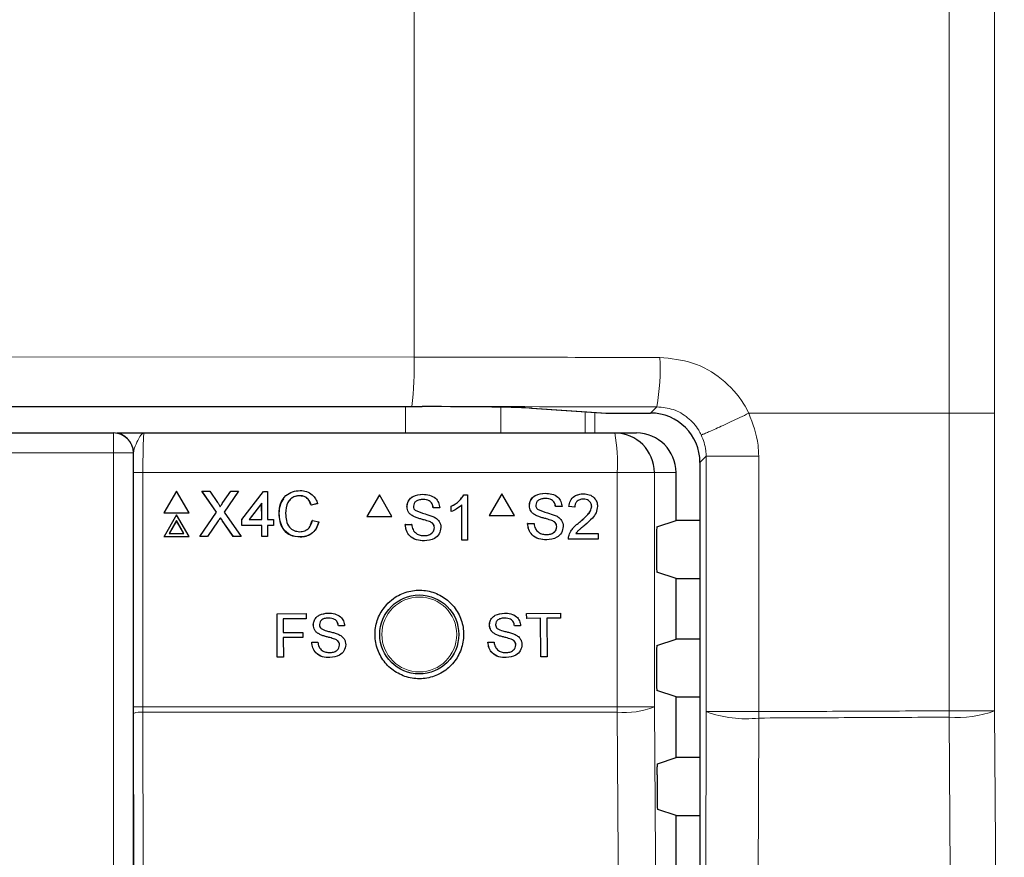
# Model space of a CAD drawing. Header units: millimetres. Extents: x 5 to 418, y 2 to 292.
# Tile 33 of 74: x 112.52 to 120.83, y 180.57 to 187.63. Entities that reach past the tile are written whole.
import ezdxf

# ---------------------------------------------------------------- set-up
doc = ezdxf.new("R2010")
doc.units = ezdxf.units.MM
doc.layers.add('SLD-0', color=7, linetype='Continuous')
doc.styles.add('SLDTEXTSTYLE0', font='TXT', dxfattribs={"width": 0.605})
doc.dimstyles.new('SLDDIMSTYLE3', dxfattribs={"dimtxt": 3.5, "dimasz": 3.302, "dimexe": 0, "dimexo": 0.0625, "dimgap": 0.875, "dimtad": 1, "dimdec": 1, "dimlfac": 6, "dimrnd": 1e-09, "dimzin": 12, "dimdsep": 46, "dimtxsty": 'SLDTEXTSTYLE0', "dimsah": 1, "dimcen": 0.09, "dimadec": 0, "dimazin": 3, "dimtfac": 1, "dimtofl": 0, "dimtmove": 0, "dimatfit": 3, "dimfxl": 1, "dimfrac": 2, "dimtolj": 1, "dimtzin": 12, "dimarcsym": 0})

# ---------------------------------------------------------------- blocks, each defined once
blk = doc.blocks.new('_D_8')
at = {"layer": 'SLD-0', "color": 7}
for p, q in [((120.1368, 250.2532), (137.1603, 250.2532)), ((136.1603, 250.2532), (136.1603, 95.8593)), ((112.6099, 95.8593), (137.1603, 95.8593))]:
    blk.add_line(p, q, dxfattribs=at)
for centre, start, end in [((133.4746, 173.7004), 63.43495, 116.56505), ((133.4746, 172.4122), 243.43495, 296.56505)]:
    blk.add_arc(centre, 6.0056, start, end, dxfattribs=at)
for points in [[(136.1603, 250.2532), (135.6523, 246.9512), (136.6683, 246.9512)], [(136.1603, 95.8593), (136.6683, 99.1613), (135.6523, 99.1613)]]:
    blk.add_solid(points, dxfattribs=at)
at = {"layer": 'SLD-0', "color": 7, "insert": (131.6486, 167.0407), "char_height": 3.5, "attachment_point": 1, "rotation": 90, "style": 'SLDTEXTSTYLE0'}
blk.add_mtext('926,4', dxfattribs=at)

msp = doc.modelspace()

# ---------------------------------------------------------------- linework, layer by layer
at = {"color": 7, "linetype": 'Continuous', "lineweight": 18}
for p, q in [((120.3648, 184.3132), (120.3648, 216.7569)), ((120.7499, 216.7569), (120.7499, 184.3132)), ((115.8505, 210.6029), (115.8505, 184.7862)), ((108.2928, 184.7925), (115.8505, 184.7862)), ((115.7818, 184.3697), (108.2731, 184.3759)), ((115.7792, 184.1466), (115.7792, 184.3697)), ((116.5841, 184.3638), (116.5841, 184.1466)), ((117.8466, 184.3147), (117.8997, 184.3677)), ((116.8468, 184.3557), (117.4757, 184.3147)), ((117.2952, 184.1466), (117.2952, 184.3263)), ((117.3757, 184.321), (117.3757, 184.1466)), ((117.4703, 184.3149), (117.4757, 184.3147)), ((120.3648, 184.3132), (118.6757, 184.3132)), ((120.3648, 181.8027), (120.3648, 184.3132)), ((120.7499, 184.3132), (120.7499, 181.8027)), ((113.3147, 184.1466), (113.3147, 183.9799)), ((113.3147, 183.9799), (102.8089, 183.9799)), ((113.3147, 170.0352), (113.3147, 183.9799)), ((113.4813, 183.9799), (113.3147, 183.9799)), ((113.4813, 183.9799), (113.4813, 170.0352)), ((113.483, 183.9799), (113.4813, 183.9799)), ((118.3154, 183.9502), (118.2633, 183.8981)), ((118.759, 183.9502), (118.3154, 183.9502)), ((118.3154, 181.7954), (118.3154, 183.9502)), ((118.759, 183.9502), (118.759, 183.5335)), ((113.4824, 181.8354), (113.4824, 183.8132)), ((113.4824, 183.8132), (113.5629, 183.8132)), ((113.5629, 183.8132), (113.5629, 181.8354)), ((117.5646, 183.8132), (113.5629, 183.8132)), ((117.5646, 181.8354), (117.5646, 183.8132)), ((117.8785, 183.8132), (117.5646, 183.8132)), ((117.8785, 183.8132), (117.8785, 181.8354)), ((118.0618, 183.8132), (117.8785, 183.8132)), ((118.759, 183.5335), (118.759, 181.7954)), ((114.1993, 183.4058), (114.1986, 183.4045)), ((114.233, 183.4094), (114.2324, 183.408)), ((113.4824, 181.8354), (113.5629, 181.8354)), ((113.5629, 181.8354), (113.563, 181.7912)), ((113.5629, 181.8354), (117.5646, 181.8354)), ((113.563, 181.7912), (113.5662, 180.416)), ((117.5645, 181.7912), (113.563, 181.7912)), ((117.8785, 181.8354), (117.5646, 181.8354)), ((118.2884, 170.0062), (118.3154, 181.7954)), ((118.759, 181.7954), (118.3154, 181.7954)), ((120.7499, 181.8027), (120.3648, 181.8027)), ((113.4856, 180.4145), (113.4824, 181.7802)), ((118.759, 181.7414), (118.732, 169.9522))]:
    msp.add_line(p, q, dxfattribs=at)
at = {"color": 7, "linetype": 'Continuous', "lineweight": 25}
for p, q in [((100.3565, 184.3697), (115.7818, 184.3697)), ((115.8004, 184.3697), (115.8308, 184.3697)), ((115.8308, 184.3697), (115.9192, 184.3696)), ((116.8414, 184.3558), (117.4703, 184.3149)), ((116.8414, 184.3558), (116.8468, 184.3557)), ((117.4757, 184.3147), (117.8466, 184.3147)), ((102.8089, 184.1466), (113.3147, 184.1466)), ((113.3147, 184.1466), (113.3163, 184.1466)), ((113.573, 184.1466), (117.5456, 184.1466)), ((117.5456, 184.1466), (117.728, 184.1466)), ((118.2633, 183.8981), (118.2633, 149.1783)), ((118.0618, 183.4074), (118.0618, 183.8132)), ((113.8456, 183.6564), (113.7404, 183.4737)), ((113.952, 183.4737), (113.8456, 183.6564)), ((114.0616, 183.6564), (114.061, 183.6552)), ((114.1841, 183.4799), (114.0616, 183.6564)), ((114.0616, 183.6564), (114.1267, 183.6564)), ((114.1833, 183.4788), (114.065, 183.6494)), ((114.1267, 183.6564), (114.1938, 183.5597)), ((114.2387, 183.5596), (114.305, 183.6564)), ((114.371, 183.6564), (114.2496, 183.4793)), ((114.365, 183.6473), (114.2497, 183.4791)), ((114.305, 183.6564), (114.371, 183.6564)), ((114.371, 183.6564), (114.3704, 183.6552)), ((114.3989, 183.4164), (114.5799, 183.6516)), ((114.5799, 183.6516), (114.6143, 183.6516)), ((114.6143, 183.6516), (114.615, 183.4164)), ((114.8865, 183.6173), (114.8859, 183.6159)), ((115.559, 183.6244), (115.4533, 183.4411)), ((115.559, 183.6244), (115.5582, 183.6244)), ((115.6647, 183.4411), (115.559, 183.6244)), ((115.9251, 183.6293), (115.9244, 183.6293)), ((116.2711, 183.6244), (116.2704, 183.6244)), ((116.2711, 183.6244), (116.3028, 183.6244)), ((116.3028, 183.6244), (116.302, 183.6244)), ((116.3028, 183.6244), (116.3028, 183.2411)), ((116.5915, 183.6333), (116.4858, 183.4499)), ((116.5915, 183.6333), (116.5906, 183.6333)), ((116.6972, 183.4499), (116.5915, 183.6333)), ((116.9575, 183.6382), (116.9566, 183.6382)), ((117.281, 183.6333), (117.2801, 183.6333)), ((114.5655, 183.554), (114.4595, 183.4164)), ((114.5648, 183.5527), (114.4599, 183.4164)), ((114.5655, 183.554), (114.5648, 183.5527)), ((114.5652, 183.4164), (114.5648, 183.5527)), ((114.5659, 183.4164), (114.5655, 183.554)), ((115.0363, 183.549), (114.9823, 183.5374)), ((114.9829, 183.5387), (114.9823, 183.5374)), ((115.0369, 183.5503), (114.9829, 183.5387)), ((115.0369, 183.5503), (115.0363, 183.549)), ((116.1653, 183.5286), (116.1645, 183.5286)), ((116.1653, 183.4833), (116.1653, 183.5286)), ((116.2537, 183.2411), (116.2537, 183.5398)), ((116.8246, 183.5332), (116.8237, 183.5332)), ((117.3497, 183.527), (117.3488, 183.527)), ((113.7404, 183.4737), (113.7398, 183.4724)), ((113.7398, 183.4724), (113.9513, 183.4724)), ((113.7404, 183.4737), (113.952, 183.4737)), ((113.8462, 183.4571), (113.741, 183.2743)), ((113.9526, 183.2743), (113.8462, 183.4571)), ((113.952, 183.4737), (113.9513, 183.4724)), ((114.0431, 183.2743), (114.1841, 183.4799)), ((114.2496, 183.4793), (114.3918, 183.2743)), ((114.713, 183.4682), (114.7124, 183.4669)), ((115.7922, 183.5244), (115.7914, 183.5244)), ((116.0131, 183.5163), (116.0124, 183.5163)), ((116.0671, 183.5163), (116.0131, 183.5163)), ((116.1653, 183.4833), (116.1645, 183.4833)), ((116.4858, 183.4499), (116.4849, 183.4499)), ((116.4858, 183.4499), (116.6972, 183.4499)), ((116.8811, 183.4503), (116.8803, 183.4503)), ((117.0454, 183.5251), (117.0446, 183.5251)), ((117.0994, 183.5251), (117.0454, 183.5251)), ((117.1583, 183.5251), (117.1574, 183.5251)), ((117.2074, 183.5202), (117.1583, 183.5251)), ((117.2074, 183.5202), (117.2065, 183.5202)), ((113.8464, 183.4072), (113.7842, 183.2993)), ((113.8458, 183.4059), (113.7844, 183.2993)), ((113.8464, 183.4072), (113.8458, 183.4059)), ((113.9078, 183.2993), (113.8458, 183.4059)), ((113.9092, 183.2993), (113.8464, 183.4072)), ((114.1986, 183.4045), (114.1084, 183.273)), ((114.1993, 183.4058), (114.109, 183.2743)), ((114.2172, 183.4321), (114.2166, 183.4308)), ((114.326, 183.273), (114.2324, 183.408)), ((114.3266, 183.2743), (114.233, 183.4094)), ((114.3989, 183.4164), (114.3983, 183.4151)), ((114.3984, 183.3661), (114.3983, 183.4151)), ((114.399, 183.3674), (114.3984, 183.3661)), ((114.5654, 183.3661), (114.3984, 183.3661)), ((114.399, 183.3674), (114.3989, 183.4164)), ((114.566, 183.3674), (114.399, 183.3674)), ((114.4595, 183.4164), (114.5659, 183.4164)), ((114.566, 183.3674), (114.5654, 183.3661)), ((114.5657, 183.273), (114.5654, 183.3661)), ((114.5663, 183.2743), (114.566, 183.3674)), ((114.615, 183.4164), (114.6641, 183.4164)), ((114.6642, 183.3674), (114.6151, 183.3674)), ((114.6151, 183.3674), (114.6154, 183.2743)), ((114.6636, 183.3661), (114.6151, 183.3661)), ((114.6642, 183.3674), (114.6636, 183.3661)), ((114.6641, 183.4164), (114.6642, 183.3674)), ((114.9764, 183.3729), (114.9925, 183.4079)), ((114.9931, 183.4092), (114.9925, 183.4079)), ((114.9931, 183.4092), (115.0472, 183.3967)), ((115.4533, 183.4411), (115.4525, 183.4411)), ((115.4533, 183.4411), (115.6647, 183.4411)), ((115.7775, 183.3738), (115.7767, 183.3738)), ((115.7775, 183.3738), (115.8315, 183.3738)), ((115.8315, 183.3738), (115.8307, 183.3738)), ((115.8487, 183.4415), (115.848, 183.4415)), ((115.9821, 183.399), (115.9814, 183.399)), ((116.8099, 183.3826), (116.809, 183.3826)), ((116.8099, 183.3826), (116.8639, 183.3826)), ((117.0145, 183.4079), (117.0136, 183.4079)), ((117.2468, 183.3933), (117.2459, 183.3933)), ((117.9001, 183.3536), (118.0618, 183.4074)), ((118.2633, 183.4074), (118.0618, 183.4074)), ((113.7842, 183.2993), (113.9092, 183.2993)), ((116.0229, 183.3473), (116.0222, 183.3473)), ((117.0552, 183.3561), (117.0544, 183.3561)), ((117.1585, 183.284), (117.1577, 183.284)), ((117.2164, 183.2991), (117.4037, 183.2991)), ((117.4037, 183.2991), (117.4037, 183.2499)), ((113.741, 183.2743), (113.7404, 183.273)), ((113.7404, 183.273), (113.9519, 183.273)), ((113.741, 183.2743), (113.9526, 183.2743)), ((113.9526, 183.2743), (113.9519, 183.273)), ((114.0431, 183.2743), (114.0425, 183.273)), ((114.1084, 183.273), (114.0425, 183.273)), ((114.109, 183.2743), (114.0431, 183.2743)), ((114.109, 183.2743), (114.1084, 183.273)), ((114.3266, 183.2743), (114.326, 183.273)), ((114.3912, 183.273), (114.326, 183.273)), ((114.3918, 183.2743), (114.3266, 183.2743)), ((114.3918, 183.2743), (114.3912, 183.273)), ((114.5663, 183.2743), (114.5657, 183.273)), ((114.6148, 183.273), (114.5657, 183.273)), ((114.6154, 183.2743), (114.5663, 183.2743)), ((114.6154, 183.2743), (114.6148, 183.273)), ((114.8912, 183.2694), (114.8906, 183.2681)), ((115.9379, 183.2362), (115.9371, 183.2362)), ((116.2537, 183.2411), (116.2529, 183.2411)), ((116.3028, 183.2411), (116.2537, 183.2411)), ((116.9702, 183.245), (116.9694, 183.245)), ((117.1534, 183.2499), (117.1525, 183.2499)), ((117.4037, 183.2499), (117.1534, 183.2499)), ((117.8958, 183.2702), (117.8958, 183.0562)), ((118.0618, 182.919), (117.9001, 182.9729)), ((118.0618, 182.4074), (118.0618, 182.919)), ((118.0618, 182.919), (118.2633, 182.919)), ((114.6955, 182.6216), (114.9397, 182.6221)), ((114.6959, 182.6216), (114.6955, 182.6216)), ((114.6962, 182.255), (114.6955, 182.6216)), ((114.6959, 182.6216), (114.9401, 182.6221)), ((114.6965, 182.255), (114.6959, 182.6216)), ((114.9401, 182.6221), (114.9397, 182.6221)), ((114.9401, 182.6221), (114.9402, 182.5798)), ((115.1283, 182.6271), (115.128, 182.6271)), ((116.6134, 182.627), (116.613, 182.627)), ((116.8009, 182.6241), (116.8004, 182.6241)), ((116.8009, 182.6241), (117.0872, 182.627)), ((116.8013, 182.5818), (116.8009, 182.6241)), ((117.0872, 182.627), (117.0868, 182.627)), ((117.0872, 182.627), (117.0876, 182.5847)), ((114.9402, 182.5798), (114.7476, 182.5794)), ((114.7476, 182.5794), (114.7478, 182.4619)), ((116.8013, 182.5818), (116.8008, 182.5818)), ((116.9186, 182.583), (116.8013, 182.5818)), ((116.9218, 182.2586), (116.9186, 182.583)), ((117.0876, 182.5847), (116.9703, 182.5835)), ((116.9703, 182.5835), (116.9735, 182.2592)), ((114.7478, 182.4619), (114.9122, 182.4622)), ((114.7478, 182.4619), (114.8478, 182.4621)), ((114.9122, 182.4622), (114.9118, 182.4622)), ((114.9122, 182.4622), (114.9123, 182.4199)), ((115.0013, 182.5265), (115.001, 182.5265)), ((115.0555, 182.4473), (115.0552, 182.4473)), ((115.2127, 182.5191), (115.2123, 182.5191)), ((115.2643, 182.5192), (115.2127, 182.5191)), ((116.4873, 182.5253), (116.4869, 182.5253)), ((116.6986, 182.5197), (116.6982, 182.5197)), ((116.7502, 182.5202), (116.6986, 182.5197)), ((114.9123, 182.4199), (114.7479, 182.4196)), ((114.7479, 182.4196), (114.7482, 182.2551)), ((114.9875, 182.3824), (114.9871, 182.3824)), ((114.9875, 182.3824), (115.0391, 182.3825)), ((115.0391, 182.3825), (115.0388, 182.3825)), ((115.1832, 182.4069), (115.1829, 182.4069)), ((116.4742, 182.3811), (116.4959, 182.3814)), ((116.4746, 182.3811), (116.4742, 182.3811)), ((116.4746, 182.3811), (116.5263, 182.3816)), ((116.5263, 182.3816), (116.5258, 182.3816)), ((116.5421, 182.4466), (116.5417, 182.4466)), ((116.6701, 182.4072), (116.6696, 182.4072)), ((117.9001, 182.3536), (118.0618, 182.4074)), ((118.2633, 182.4074), (118.0618, 182.4074)), ((115.2224, 182.3575), (115.222, 182.3575)), ((116.7096, 182.3581), (116.7092, 182.3581)), ((114.6965, 182.255), (114.6962, 182.255)), ((114.7482, 182.2551), (114.6965, 182.255)), ((116.9218, 182.2586), (116.9214, 182.2586)), ((116.9735, 182.2592), (116.9218, 182.2586)), ((117.8958, 182.2702), (117.8958, 182.0562)), ((118.0618, 181.919), (117.9001, 181.9729)), ((118.0618, 181.4074), (118.0618, 181.919)), ((118.0618, 181.919), (118.2633, 181.919)), ((113.4824, 181.7802), (113.4824, 181.8354)), ((117.9065, 181.3557), (118.0618, 181.4074)), ((118.2633, 181.4074), (118.0618, 181.4074)), ((117.9022, 181.2613), (117.9037, 181.0425)), ((118.0618, 180.919), (117.908, 180.9702)), ((118.0618, 180.4074), (118.0618, 180.919)), ((118.0618, 180.919), (118.2633, 180.919))]:
    msp.add_line(p, q, dxfattribs=at)
at = {"color": 7, "linetype": 'Continuous', "lineweight": 18, "flags": 128}
for points in [[(117.6479, 169.9974), (117.6432, 170.6581), (117.6245, 173.3009), (117.5645, 181.7912)], [(117.8785, 181.8354), (117.9201, 175.9364), (117.9616, 170.0416)], [(120.7499, 181.8027), (120.7705, 178.8047), (120.7912, 175.8067), (120.8311, 170.0159)], [(120.4463, 169.9619), (120.4406, 170.7881), (120.4177, 174.0929), (120.3949, 177.3977), (120.3648, 181.7487)]]:
    msp.add_lwpolyline(points, dxfattribs=at)
at = {"color": 7, "linetype": 'Continuous', "lineweight": 25}
msp.add_circle((115.8951, 182.4466), 0.3333, dxfattribs=at)
at = {"color": 7, "linetype": 'Continuous', "lineweight": 18}
msp.add_circle((115.8951, 182.4466), 0.3158, dxfattribs=at)
for centre, radius, start, end in [((113.5149, 184.6875), 2.3377, 352.18739, 2.42186), ((116.0916, 184.6849), 1.8357, 350.0512, 3.10577), ((113.3146, 183.9799), 0.1667, 359.99564, 89.99564), ((116.0888, 183.8963), 1.4781, 356.77862, 9.748), ((113.5446, 181.6264), 0.1659, 83.61302, 112.00331), ((111.7645, 181.8353), 5.8001, 359.56407, 0.00076), ((117.6277, 182.4796), 0.6913, 264.75278, 291.27288), ((118.6491, 182.6881), 0.953, 249.50021, 276.61844), ((112.3776, 181.7684), 6.3814, 359.75757, 0.24243), ((114.8174, 181.7757), 5.5475, 359.72132, 0.27868), ((120.441, 182.6061), 0.8608, 264.92627, 291.03033)]:
    msp.add_arc(centre, radius, start, end, dxfattribs=at)
at = {"color": 7, "linetype": 'Continuous', "lineweight": 25}
for centre, radius, start, end in [((117.4757, 184.398), 0.0833, 266.27284, 270), ((113.3163, 183.9799), 0.1667, 359.99564, 89.99564), ((117.5454, 183.8134), 0.3331, 359.96074, 89.96069)]:
    msp.add_arc(centre, radius, start, end, dxfattribs=at)
at = {"color": 7, "linetype": 'Continuous', "lineweight": 18}
for centre, major_axis, ratio, end_param in [((107.9614, 181.8876), (166.6667, 0), 0.017411, 1.523445), ((107.9614, 181.471), (166.25, 0), 0.017455, 1.522912)]:
    msp.add_ellipse(centre, major_axis=major_axis, ratio=ratio, start_param=1.510982, end_param=end_param, dxfattribs=at)
at = {"color": 7, "linetype": 'Continuous', "lineweight": 25}
for centre, major_axis, ratio, start_param, end_param in [((115.6591, 184.7864), (7.0461, -0.0058), 0.059134, 4.729862, 4.732497), ((115.8004, 184.3508), (1.0833, 0), 0.017455, 0.261799, 1.460929), ((117.8465, 183.8979), (0.2948, 0.2948), 0.999574, 5.497939, 7.068431), ((117.728, 183.8132), (-0.3338, 0), 0.99863, 3.141593, 4.712389), ((117.9002, 183.2702), (0, 0.0833), 0.052408, 0.017453, 1.570796), ((117.9002, 183.0562), (0, 0.0833), 0.052408, 1.570796, 3.124139), ((117.9002, 182.2702), (0, 0.0833), 0.052408, 0.017453, 1.570796), ((117.9002, 182.0562), (0, 0.0833), 0.052408, 1.570796, 3.124139)]:
    msp.add_ellipse(centre, major_axis=major_axis, ratio=ratio, start_param=start_param, end_param=end_param, dxfattribs=at)
at = {"color": 7, "linetype": 'Continuous', "lineweight": 18}
for points, knots in [([(117.9246, 184.7843), (118.0186, 184.775), (118.2065, 184.7564), (118.4557, 184.612), (118.6045, 184.4487), (118.6618, 184.3395), (118.6757, 184.3132)], [0, 0, 0, 0, 0.301658, 0.603156, 0.904472, 1, 1, 1, 1]), ([(117.8997, 184.3677), (117.9465, 184.363), (118.0402, 184.3536), (118.1643, 184.2813), (118.2385, 184.1996), (118.267, 184.1449), (118.2739, 184.1318)], [0, 0, 0, 0, 0.301461, 0.603006, 0.904449, 1, 1, 1, 1]), ([(118.6757, 184.3132), (118.7094, 184.225), (118.7545, 184.1069), (118.7581, 183.9818), (118.759, 183.9502)], [0, 0, 0, 0, 0.747651, 1, 1, 1, 1]), ([(113.573, 184.1466), (113.5729, 184.1466), (113.5666, 184.1465), (113.5493, 184.1381), (113.5234, 184.0934), (113.4927, 184.0274), (113.4857, 183.9931), (113.483, 183.9799)], [0, 0, 0, 0, 0.003577, 0.201161, 0.547594, 0.825502, 1, 1, 1, 1]), ([(113.573, 184.1466), (113.5722, 184.1449), (113.5704, 184.1408), (113.5675, 184.1007), (113.565, 184.0254), (113.5633, 183.9255), (113.5631, 183.8507), (113.5629, 183.8132)], [0, 0, 0, 0, 0.142149, 0.356934, 0.571413, 0.78572, 1, 1, 1, 1]), ([(118.2739, 184.1318), (118.2907, 184.0877), (118.3131, 184.0286), (118.3149, 183.966), (118.3154, 183.9502)], [0, 0, 0, 0, 0.747733, 1, 1, 1, 1]), ([(118.759, 181.7954), (119.015, 181.7965), (119.5505, 181.7988), (120.0856, 181.8013), (120.3648, 181.8027)], [0, 0, 0, 0, 0.478278, 1, 1, 1, 1]), ([(120.3648, 181.7487), (120.0856, 181.7474), (119.5505, 181.7448), (119.015, 181.7425), (118.759, 181.7414)], [0, 0, 0, 0, 0.521722, 1, 1, 1, 1])]:
    msp.add_open_spline(points, degree=3, knots=knots, dxfattribs=at)
for points in [[(118.6756, 184.3132), (118.6505, 184.3011), (118.6002, 184.2768), (118.5265, 184.2418), (118.4577, 184.2097), (118.3966, 184.1818), (118.3456, 184.1591), (118.307, 184.1427), (118.281, 184.1327), (118.2763, 184.1321), (118.2739, 184.1318)], [(120.7499, 184.3132), (120.742, 184.3132), (120.7262, 184.3132), (120.6375, 184.3132), (120.5138, 184.3132), (120.4145, 184.3132), (120.3648, 184.3132)]]:
    msp.add_open_spline(points, degree=3, dxfattribs=at)
at = {"color": 7, "linetype": 'Continuous', "lineweight": 25}
for points, knots in [([(113.3421, 184.1466), (113.3427, 184.1466), (113.3534, 184.1466), (113.4349, 184.1466), (113.5201, 184.1466), (113.5726, 184.1466), (113.573, 184.1466)], [0, 0, 0, 0, 0.028113, 0.433013, 0.996356, 1, 1, 1, 1]), ([(113.4824, 183.8132), (113.4824, 183.8602), (113.4825, 183.9176), (113.4829, 183.9703), (113.483, 183.9799)], [0, 0, 0, 0, 0.818315, 1, 1, 1, 1]), ([(114.713, 183.4682), (114.715, 183.4958), (114.719, 183.5508), (114.7615, 183.6183), (114.824, 183.6553), (114.8673, 183.6593), (114.889, 183.6613)], [0, 0, 0, 0, 0.280492, 0.55957, 0.779615, 1, 1, 1, 1]), ([(114.8865, 183.6173), (114.8729, 183.6163), (114.8459, 183.6145), (114.8098, 183.594), (114.7728, 183.547), (114.7694, 183.5008), (114.7671, 183.4685)], [0, 0, 0, 0, 0.187223, 0.373906, 0.560736, 1, 1, 1, 1]), ([(114.8859, 183.6159), (114.8725, 183.6149), (114.8457, 183.6129), (114.8148, 183.5975), (114.8036, 183.5819), (114.8002, 183.5773)], [0, 0, 0, 0, 0.412621, 0.824049, 1, 1, 1, 1]), ([(114.9823, 183.5374), (114.9781, 183.5493), (114.9696, 183.573), (114.9457, 183.6002), (114.9156, 183.6142), (114.8958, 183.6153), (114.8859, 183.6159)], [0, 0, 0, 0, 0.280553, 0.559739, 0.779654, 1, 1, 1, 1]), ([(114.9829, 183.5387), (114.9787, 183.5506), (114.9702, 183.5743), (114.9463, 183.6015), (114.9162, 183.6155), (114.8964, 183.6167), (114.8865, 183.6173)], [0, 0, 0, 0, 0.280553, 0.559739, 0.779654, 1, 1, 1, 1]), ([(114.889, 183.6613), (114.9077, 183.66), (114.9452, 183.6572), (114.9913, 183.6295), (115.0222, 183.5919), (115.032, 183.5642), (115.0369, 183.5503)], [0, 0, 0, 0, 0.280081, 0.559449, 0.779549, 1, 1, 1, 1]), ([(115.7914, 183.5244), (115.7927, 183.5362), (115.7953, 183.5598), (115.8144, 183.5908), (115.8558, 183.6227), (115.8961, 183.6266), (115.9244, 183.6293)], [0, 0, 0, 0, 0.187029, 0.374124, 0.56114, 1, 1, 1, 1]), ([(115.7922, 183.5244), (115.7935, 183.5362), (115.7961, 183.5598), (115.8151, 183.5908), (115.8566, 183.6227), (115.8969, 183.6266), (115.9251, 183.6293)], [0, 0, 0, 0, 0.187029, 0.374124, 0.56114, 1, 1, 1, 1]), ([(115.9251, 183.6293), (115.9441, 183.6281), (115.982, 183.6258), (116.031, 183.6017), (116.061, 183.5609), (116.0651, 183.5312), (116.0671, 183.5163)], [0, 0, 0, 0, 0.280797, 0.560151, 0.779877, 1, 1, 1, 1]), ([(116.1645, 183.5286), (116.1884, 183.5421), (116.231, 183.5662), (116.2584, 183.6066), (116.2704, 183.6244)], [0, 0, 0, 0, 0.560427, 1, 1, 1, 1]), ([(116.1653, 183.5286), (116.1892, 183.5421), (116.2318, 183.5662), (116.2591, 183.6066), (116.2711, 183.6244)], [0, 0, 0, 0, 0.5604274, 1, 1, 1, 1]), ([(116.8237, 183.5332), (116.825, 183.545), (116.8276, 183.5686), (116.8466, 183.5996), (116.8881, 183.6316), (116.9284, 183.6355), (116.9566, 183.6382)], [0, 0, 0, 0, 0.187029, 0.374124, 0.56114, 1, 1, 1, 1]), ([(116.8246, 183.5332), (116.8259, 183.545), (116.8284, 183.5686), (116.8475, 183.5996), (116.889, 183.6316), (116.9292, 183.6355), (116.9575, 183.6382)], [0, 0, 0, 0, 0.187029, 0.374124, 0.56114, 1, 1, 1, 1]), ([(116.9575, 183.6382), (116.9765, 183.637), (117.0143, 183.6346), (117.0633, 183.6105), (117.0933, 183.5698), (117.0974, 183.54), (117.0994, 183.5251)], [0, 0, 0, 0, 0.280797, 0.560151, 0.779877, 1, 1, 1, 1]), ([(117.1574, 183.5251), (117.1602, 183.5421), (117.1659, 183.5761), (117.1988, 183.6137), (117.2399, 183.631), (117.2667, 183.6325), (117.2801, 183.6333)], [0, 0, 0, 0, 0.280235, 0.558893, 0.779132, 1, 1, 1, 1]), ([(117.1583, 183.5251), (117.1611, 183.5421), (117.1668, 183.5761), (117.1997, 183.6137), (117.2408, 183.631), (117.2676, 183.6325), (117.281, 183.6333)], [0, 0, 0, 0, 0.280235, 0.558893, 0.779132, 1, 1, 1, 1]), ([(117.281, 183.6333), (117.2977, 183.6321), (117.331, 183.6298), (117.3709, 183.6032), (117.3952, 183.5668), (117.3976, 183.5405), (117.3988, 183.5274)], [0, 0, 0, 0, 0.280482, 0.559644, 0.779749, 1, 1, 1, 1]), ([(114.1938, 183.5597), (114.1981, 183.5532), (114.2041, 183.5441), (114.2116, 183.5322), (114.213, 183.5262), (114.2138, 183.5233)], [0, 0, 0, 0, 0.561277, 0.781763, 1, 1, 1, 1]), ([(114.2138, 183.5233), (114.2184, 183.5301), (114.2267, 183.5422), (114.235, 183.5543), (114.2387, 183.5596)], [0, 0, 0, 0, 0.56, 1, 1, 1, 1]), ([(114.7124, 183.4669), (114.7133, 183.4952), (114.7147, 183.54), (114.7411, 183.5752), (114.7509, 183.5882)], [0, 0, 0, 0, 0.631577, 1, 1, 1, 1]), ([(115.9273, 183.5851), (115.9169, 183.5847), (115.8961, 183.584), (115.8684, 183.5732), (115.8496, 183.5525), (115.8473, 183.5361), (115.8462, 183.5279)], [0, 0, 0, 0, 0.28129, 0.56082, 0.78068, 1, 1, 1, 1]), ([(115.8462, 183.5279), (115.8469, 183.5207), (115.848, 183.508), (115.8563, 183.4983), (115.8599, 183.494)], [0, 0, 0, 0, 0.5596169, 1, 1, 1, 1]), ([(116.0123, 183.5163), (116.0103, 183.5278), (116.0062, 183.5506), (115.9753, 183.5819), (115.945, 183.5839), (115.9265, 183.5851)], [0, 0, 0, 0, 0.281097, 0.560287, 1, 1, 1, 1]), ([(116.0131, 183.5163), (116.0111, 183.5278), (116.0069, 183.5506), (115.9761, 183.5819), (115.9458, 183.5839), (115.9273, 183.5851)], [0, 0, 0, 0, 0.281097, 0.560287, 1, 1, 1, 1]), ([(116.2537, 183.5398), (116.2385, 183.5271), (116.2114, 183.5045), (116.1794, 183.4898), (116.1653, 183.4833)], [0, 0, 0, 0, 0.559686, 1, 1, 1, 1]), ([(116.8811, 183.4503), (116.8725, 183.4552), (116.8553, 183.465), (116.8307, 183.4919), (116.8269, 183.5176), (116.8246, 183.5332)], [0, 0, 0, 0, 0.2814452, 0.5622732, 1, 1, 1, 1]), ([(116.9596, 183.5939), (116.9492, 183.5936), (116.9284, 183.5928), (116.9008, 183.5821), (116.8819, 183.5613), (116.8797, 183.5449), (116.8786, 183.5367)], [0, 0, 0, 0, 0.28129, 0.56082, 0.78068, 1, 1, 1, 1]), ([(116.8786, 183.5367), (116.8792, 183.5296), (116.8804, 183.5168), (116.8887, 183.5071), (116.8923, 183.5029)], [0, 0, 0, 0, 0.559617, 1, 1, 1, 1]), ([(117.0445, 183.5251), (117.0425, 183.5366), (117.0384, 183.5594), (117.0075, 183.5908), (116.9772, 183.5927), (116.9587, 183.5939)], [0, 0, 0, 0, 0.2810967, 0.5602874, 1, 1, 1, 1]), ([(117.0454, 183.5251), (117.0434, 183.5366), (117.0393, 183.5594), (117.0084, 183.5908), (116.9781, 183.5927), (116.9596, 183.5939)], [0, 0, 0, 0, 0.281097, 0.560287, 1, 1, 1, 1]), ([(117.2799, 183.589), (117.2693, 183.5882), (117.2482, 183.5867), (117.2228, 183.5694), (117.2092, 183.5451), (117.208, 183.5285), (117.2074, 183.5202)], [0, 0, 0, 0, 0.28041, 0.559489, 0.779375, 1, 1, 1, 1]), ([(117.2459, 183.3933), (117.2704, 183.4142), (117.3044, 183.4434), (117.3421, 183.489), (117.3466, 183.5143), (117.3488, 183.527)], [0, 0, 0, 0, 0.561313, 0.781386, 1, 1, 1, 1]), ([(117.2468, 183.3933), (117.2713, 183.4142), (117.3053, 183.4434), (117.3429, 183.489), (117.3475, 183.5143), (117.3497, 183.527)], [0, 0, 0, 0, 0.561313, 0.781386, 1, 1, 1, 1]), ([(117.3497, 183.527), (117.3484, 183.5368), (117.3458, 183.5564), (117.3259, 183.5769), (117.303, 183.5876), (117.2876, 183.5886), (117.2799, 183.589)], [0, 0, 0, 0, 0.27908, 0.558612, 0.779043, 1, 1, 1, 1]), ([(117.3988, 183.5274), (117.3962, 183.5091), (117.391, 183.4724), (117.3499, 183.4194), (117.3143, 183.3888), (117.2926, 183.3702)], [0, 0, 0, 0, 0.278741, 0.558834, 1, 1, 1, 1]), ([(114.8906, 183.2681), (114.8619, 183.2702), (114.8046, 183.2744), (114.744, 183.3325), (114.7173, 183.4005), (114.7141, 183.4448), (114.7124, 183.4669)], [0, 0, 0, 0, 0.279955, 0.558088, 0.778912, 1, 1, 1, 1]), ([(114.8912, 183.2694), (114.8625, 183.2715), (114.8053, 183.2757), (114.7446, 183.3338), (114.718, 183.4019), (114.7147, 183.4461), (114.713, 183.4682)], [0, 0, 0, 0, 0.279955, 0.558088, 0.778912, 1, 1, 1, 1]), ([(114.7671, 183.4685), (114.7682, 183.4479), (114.7705, 183.407), (114.7929, 183.3521), (114.8375, 183.3192), (114.8698, 183.3154), (114.886, 183.3135)], [0, 0, 0, 0, 0.281245, 0.5607156, 0.780138, 1, 1, 1, 1]), ([(115.8487, 183.4415), (115.8401, 183.4464), (115.8229, 183.4561), (115.7983, 183.4831), (115.7945, 183.5087), (115.7922, 183.5244)], [0, 0, 0, 0, 0.281445, 0.562273, 1, 1, 1, 1]), ([(115.8599, 183.494), (115.8876, 183.4835), (115.9372, 183.4646), (115.9881, 183.4493), (116.0105, 183.4426)], [0, 0, 0, 0, 0.558382, 1, 1, 1, 1]), ([(117.0145, 183.4079), (116.9993, 183.4127), (116.9744, 183.4207), (116.9391, 183.4296), (116.9094, 183.4382), (116.8906, 183.4463), (116.8811, 183.4503)], [0, 0, 0, 0, 0.339939, 0.560025, 0.780082, 1, 1, 1, 1]), ([(116.8923, 183.5029), (116.92, 183.4923), (116.9696, 183.4734), (117.0204, 183.4582), (117.0428, 183.4514)], [0, 0, 0, 0, 0.558382, 1, 1, 1, 1]), ([(117.0428, 183.4514), (117.053, 183.4463), (117.0732, 183.436), (117.0952, 183.4125), (117.1074, 183.3855), (117.1086, 183.3677), (117.1092, 183.3587)], [0, 0, 0, 0, 0.280371, 0.559909, 0.779859, 1, 1, 1, 1]), ([(114.2166, 183.4308), (114.2132, 183.4259), (114.2072, 183.4172), (114.2012, 183.4084), (114.1986, 183.4045)], [0, 0, 0, 0, 0.560002, 1, 1, 1, 1]), ([(114.2172, 183.4321), (114.2138, 183.4272), (114.2078, 183.4185), (114.2019, 183.4097), (114.1993, 183.4058)], [0, 0, 0, 0, 0.560002, 1, 1, 1, 1]), ([(114.2324, 183.408), (114.2294, 183.4123), (114.2241, 183.4198), (114.2189, 183.4274), (114.2166, 183.4308)], [0, 0, 0, 0, 0.56, 1, 1, 1, 1]), ([(114.233, 183.4094), (114.23, 183.4136), (114.2248, 183.4212), (114.2195, 183.4288), (114.2172, 183.4321)], [0, 0, 0, 0, 0.56, 1, 1, 1, 1]), ([(114.886, 183.3135), (114.9007, 183.315), (114.9301, 183.3178), (114.9748, 183.3502), (114.9862, 183.3868), (114.9931, 183.4092)], [0, 0, 0, 0, 0.2807112, 0.5609046, 1, 1, 1, 1]), ([(115.0466, 183.3953), (115.0403, 183.3758), (115.0277, 183.3367), (114.9874, 183.294), (114.939, 183.2713), (114.9067, 183.2692), (114.8906, 183.2681)], [0, 0, 0, 0, 0.280256, 0.559546, 0.779589, 1, 1, 1, 1]), ([(115.0472, 183.3967), (115.0409, 183.3771), (115.0284, 183.338), (114.988, 183.2954), (114.9396, 183.2726), (114.9073, 183.2705), (114.8912, 183.2694)], [0, 0, 0, 0, 0.280256, 0.559546, 0.779589, 1, 1, 1, 1]), ([(115.9371, 183.2362), (115.9148, 183.2373), (115.8703, 183.2396), (115.8143, 183.2716), (115.7827, 183.3214), (115.7787, 183.3563), (115.7767, 183.3738)], [0, 0, 0, 0, 0.280814, 0.559563, 0.77962, 1, 1, 1, 1]), ([(115.9379, 183.2362), (115.9155, 183.2373), (115.871, 183.2396), (115.815, 183.2716), (115.7835, 183.3214), (115.7795, 183.3563), (115.7775, 183.3738)], [0, 0, 0, 0, 0.280814, 0.559563, 0.77962, 1, 1, 1, 1]), ([(115.8315, 183.3738), (115.8337, 183.3591), (115.838, 183.33), (115.8664, 183.2982), (115.9011, 183.2828), (115.924, 183.2812), (115.9355, 183.2804)], [0, 0, 0, 0, 0.280632, 0.558674, 0.779197, 1, 1, 1, 1]), ([(115.9821, 183.399), (115.967, 183.4039), (115.9421, 183.4119), (115.9068, 183.4208), (115.8771, 183.4293), (115.8582, 183.4374), (115.8487, 183.4415)], [0, 0, 0, 0, 0.339939, 0.560025, 0.780082, 1, 1, 1, 1]), ([(116.0221, 183.3473), (116.0215, 183.3539), (116.0203, 183.3671), (116.0063, 183.3873), (115.9908, 183.3946), (115.9813, 183.399)], [0, 0, 0, 0, 0.280089, 0.55997, 1, 1, 1, 1]), ([(116.0229, 183.3473), (116.0223, 183.3539), (116.0211, 183.3671), (116.007, 183.3873), (115.9916, 183.3946), (115.9821, 183.399)], [0, 0, 0, 0, 0.280089, 0.55997, 1, 1, 1, 1]), ([(116.0105, 183.4426), (116.0206, 183.4374), (116.0409, 183.4272), (116.0629, 183.4036), (116.0751, 183.3767), (116.0763, 183.3588), (116.0769, 183.3499)], [0, 0, 0, 0, 0.280371, 0.559909, 0.779859, 1, 1, 1, 1]), ([(116.9693, 183.245), (116.947, 183.2461), (116.9025, 183.2484), (116.8465, 183.2805), (116.815, 183.3302), (116.811, 183.3651), (116.809, 183.3826)], [0, 0, 0, 0, 0.280814, 0.559563, 0.77962, 1, 1, 1, 1]), ([(116.9702, 183.245), (116.9479, 183.2461), (116.9034, 183.2484), (116.8474, 183.2805), (116.8159, 183.3302), (116.8119, 183.3651), (116.8099, 183.3826)], [0, 0, 0, 0, 0.280814, 0.559563, 0.77962, 1, 1, 1, 1]), ([(116.8639, 183.3826), (116.866, 183.368), (116.8704, 183.3389), (116.8987, 183.307), (116.9335, 183.2916), (116.9564, 183.29), (116.9678, 183.2892)], [0, 0, 0, 0, 0.280632, 0.558674, 0.779197, 1, 1, 1, 1]), ([(117.0544, 183.3561), (117.0537, 183.3627), (117.0525, 183.3759), (117.0385, 183.3961), (117.023, 183.4034), (117.0136, 183.4079)], [0, 0, 0, 0, 0.280089, 0.55997, 1, 1, 1, 1]), ([(117.0552, 183.3561), (117.0546, 183.3627), (117.0534, 183.3759), (117.0394, 183.3961), (117.0239, 183.4034), (117.0145, 183.4079)], [0, 0, 0, 0, 0.280089, 0.55997, 1, 1, 1, 1]), ([(117.1585, 183.284), (117.165, 183.2989), (117.1757, 183.3234), (117.1998, 183.3518), (117.2224, 183.3735), (117.2387, 183.3867), (117.2468, 183.3933)], [0, 0, 0, 0, 0.339411, 0.559525, 0.779752, 1, 1, 1, 1]), ([(117.2926, 183.3702), (117.2834, 183.3626), (117.2684, 183.3502), (117.2476, 183.3327), (117.2304, 183.3174), (117.2211, 183.3052), (117.2164, 183.2991)], [0, 0, 0, 0, 0.340038, 0.560063, 0.78009, 1, 1, 1, 1]), ([(115.9347, 183.2804), (115.9462, 183.2811), (115.9691, 183.2826), (115.9987, 183.2967), (116.0183, 183.3203), (116.0209, 183.3383), (116.0221, 183.3473)], [0, 0, 0, 0, 0.280917, 0.560813, 0.780502, 1, 1, 1, 1]), ([(115.9355, 183.2804), (115.947, 183.2811), (115.9699, 183.2826), (115.9995, 183.2967), (116.019, 183.3203), (116.0216, 183.3383), (116.0229, 183.3473)], [0, 0, 0, 0, 0.280917, 0.560813, 0.780502, 1, 1, 1, 1]), ([(116.0769, 183.3499), (116.0739, 183.3312), (116.0677, 183.2939), (116.0158, 183.2451), (115.9674, 183.2396), (115.9379, 183.2362)], [0, 0, 0, 0, 0.279942, 0.56008, 1, 1, 1, 1]), ([(116.9669, 183.2892), (116.9784, 183.29), (117.0013, 183.2914), (117.0309, 183.3055), (117.0505, 183.3291), (117.0531, 183.3471), (117.0544, 183.3561)], [0, 0, 0, 0, 0.280917, 0.560813, 0.780502, 1, 1, 1, 1]), ([(116.9678, 183.2892), (116.9793, 183.29), (117.0022, 183.2914), (117.0318, 183.3055), (117.0514, 183.3291), (117.0539, 183.3471), (117.0552, 183.3561)], [0, 0, 0, 0, 0.280917, 0.560813, 0.780502, 1, 1, 1, 1]), ([(117.1092, 183.3587), (117.1062, 183.3401), (117.1, 183.3027), (117.0481, 183.254), (116.9998, 183.2484), (116.9702, 183.245)], [0, 0, 0, 0, 0.279942, 0.56008, 1, 1, 1, 1]), ([(117.1534, 183.2499), (117.1535, 183.2564), (117.1538, 183.268), (117.1571, 183.2791), (117.1585, 183.284)], [0, 0, 0, 0, 0.559956, 1, 1, 1, 1]), ([(115.6309, 182.7107), (115.6041, 182.6781), (115.5506, 182.6128), (115.5171, 182.4882), (115.5241, 182.361), (115.5734, 182.2429), (115.6588, 182.1479), (115.771, 182.0864), (115.8972, 182.0655), (116.0233, 182.0876), (116.135, 182.1503), (116.2196, 182.2464), (116.2676, 182.3651), (116.2736, 182.4928), (116.237, 182.6152), (116.162, 182.7187), (116.057, 182.7916), (115.9336, 182.8257), (115.8063, 182.8167), (115.7019, 182.7735), (115.6506, 182.7282), (115.6309, 182.7107)], [0, 0, 0, 0, 0.0536461, 0.1072936, 0.1609109, 0.214516, 0.2681428, 0.3218172, 0.3755471, 0.429317, 0.4830928, 0.5368351, 0.5905174, 0.6441409, 0.6977353, 0.7513446, 0.8050054, 0.8587291, 0.9124976, 0.966274, 1, 1, 1, 1]), ([(115.001, 182.5265), (115.0022, 182.5378), (115.0046, 182.5604), (115.0228, 182.59), (115.0624, 182.6207), (115.101, 182.6245), (115.128, 182.6271)], [0, 0, 0, 0, 0.187029, 0.374124, 0.56114, 1, 1, 1, 1]), ([(115.0013, 182.5265), (115.0025, 182.5378), (115.0049, 182.5604), (115.0232, 182.59), (115.0628, 182.6207), (115.1013, 182.6245), (115.1283, 182.6271)], [0, 0, 0, 0, 0.187029, 0.374124, 0.56114, 1, 1, 1, 1]), ([(115.1283, 182.6271), (115.1465, 182.626), (115.1827, 182.6238), (115.2296, 182.6008), (115.2584, 182.5619), (115.2624, 182.5335), (115.2643, 182.5192)], [0, 0, 0, 0, 0.280797, 0.560151, 0.779877, 1, 1, 1, 1]), ([(116.4869, 182.5253), (116.488, 182.5366), (116.4902, 182.5592), (116.5082, 182.5891), (116.5475, 182.62), (116.586, 182.6241), (116.613, 182.627)], [0, 0, 0, 0, 0.187029, 0.374124, 0.56114, 1, 1, 1, 1]), ([(116.4873, 182.5253), (116.4884, 182.5366), (116.4906, 182.5592), (116.5086, 182.589), (116.548, 182.62), (116.5864, 182.6241), (116.6134, 182.627)], [0, 0, 0, 0, 0.187029, 0.374124, 0.56114, 1, 1, 1, 1]), ([(116.6134, 182.627), (116.6316, 182.626), (116.6678, 182.6241), (116.7149, 182.6015), (116.7439, 182.5628), (116.7481, 182.5344), (116.7502, 182.5202)], [0, 0, 0, 0, 0.280797, 0.560151, 0.779877, 1, 1, 1, 1]), ([(115.1305, 182.5848), (115.1205, 182.5844), (115.1006, 182.5837), (115.0742, 182.5734), (115.0562, 182.5535), (115.054, 182.5378), (115.053, 182.5299)], [0, 0, 0, 0, 0.28129, 0.56082, 0.78068, 1, 1, 1, 1]), ([(115.053, 182.5299), (115.0536, 182.5231), (115.0548, 182.5109), (115.0627, 182.5016), (115.0662, 182.4976)], [0, 0, 0, 0, 0.559617, 1, 1, 1, 1]), ([(115.2123, 182.5191), (115.2103, 182.5301), (115.2064, 182.5519), (115.1768, 182.5819), (115.1478, 182.5837), (115.1301, 182.5848)], [0, 0, 0, 0, 0.281097, 0.560287, 1, 1, 1, 1]), ([(115.2127, 182.5191), (115.2107, 182.5301), (115.2067, 182.5519), (115.1771, 182.5818), (115.1482, 182.5837), (115.1305, 182.5848)], [0, 0, 0, 0, 0.281097, 0.560287, 1, 1, 1, 1]), ([(116.6159, 182.5847), (116.6059, 182.5842), (116.5861, 182.5833), (116.5597, 182.5728), (116.5419, 182.5528), (116.5399, 182.537), (116.5389, 182.5292)], [0, 0, 0, 0, 0.28129, 0.56082, 0.78068, 1, 1, 1, 1]), ([(116.6982, 182.5197), (116.6961, 182.5306), (116.6919, 182.5524), (116.6621, 182.5821), (116.6332, 182.5837), (116.6154, 182.5847)], [0, 0, 0, 0, 0.281097, 0.560287, 1, 1, 1, 1]), ([(116.6986, 182.5197), (116.6965, 182.5306), (116.6924, 182.5524), (116.6626, 182.5821), (116.6336, 182.5837), (116.6159, 182.5847)], [0, 0, 0, 0, 0.281097, 0.560287, 1, 1, 1, 1]), ([(115.0552, 182.4473), (115.047, 182.452), (115.0305, 182.4613), (115.0069, 182.487), (115.0032, 182.5115), (115.001, 182.5265)], [0, 0, 0, 0, 0.281445, 0.562273, 1, 1, 1, 1]), ([(115.0555, 182.4473), (115.0473, 182.452), (115.0309, 182.4613), (115.0072, 182.487), (115.0036, 182.5115), (115.0013, 182.5265)], [0, 0, 0, 0, 0.281445, 0.562273, 1, 1, 1, 1]), ([(115.1829, 182.4069), (115.1684, 182.4115), (115.1446, 182.4192), (115.1108, 182.4276), (115.0823, 182.4357), (115.0642, 182.4435), (115.0552, 182.4473)], [0, 0, 0, 0, 0.339939, 0.560025, 0.780082, 1, 1, 1, 1]), ([(115.1832, 182.4069), (115.1688, 182.4115), (115.1449, 182.4192), (115.1111, 182.4276), (115.0827, 182.4357), (115.0646, 182.4434), (115.0555, 182.4473)], [0, 0, 0, 0, 0.3399393, 0.5600249, 0.7800825, 1, 1, 1, 1]), ([(115.0662, 182.4976), (115.0817, 182.4899), (115.1072, 182.4771), (115.1462, 182.4688), (115.1787, 182.4603), (115.1998, 182.4525), (115.2103, 182.4486)], [0, 0, 0, 0, 0.338408, 0.558974, 0.779535, 1, 1, 1, 1]), ([(115.2103, 182.4486), (115.22, 182.4437), (115.2394, 182.4339), (115.2605, 182.4114), (115.2722, 182.3857), (115.2734, 182.3686), (115.274, 182.3601)], [0, 0, 0, 0, 0.280371, 0.559909, 0.779859, 1, 1, 1, 1]), ([(116.5417, 182.4466), (116.5334, 182.4512), (116.5169, 182.4604), (116.4931, 182.4859), (116.4892, 182.5104), (116.4869, 182.5253)], [0, 0, 0, 0, 0.281445, 0.562273, 1, 1, 1, 1]), ([(116.5421, 182.4466), (116.5339, 182.4512), (116.5173, 182.4604), (116.4935, 182.4859), (116.4897, 182.5104), (116.4873, 182.5253)], [0, 0, 0, 0, 0.281445, 0.562273, 1, 1, 1, 1]), ([(116.5389, 182.5292), (116.5396, 182.5224), (116.5408, 182.5102), (116.5488, 182.501), (116.5523, 182.4969)], [0, 0, 0, 0, 0.5596169, 1, 1, 1, 1]), ([(116.5523, 182.4969), (116.5679, 182.4893), (116.5936, 182.4768), (116.6325, 182.4688), (116.6651, 182.4606), (116.6863, 182.453), (116.6968, 182.4491)], [0, 0, 0, 0, 0.3384083, 0.5589741, 0.7795351, 1, 1, 1, 1]), ([(116.6968, 182.4491), (116.7065, 182.4443), (116.726, 182.4347), (116.7472, 182.4124), (116.7592, 182.3867), (116.7605, 182.3697), (116.7612, 182.3611)], [0, 0, 0, 0, 0.280371, 0.559909, 0.779859, 1, 1, 1, 1]), ([(115.1408, 182.2511), (115.1194, 182.2521), (115.0769, 182.2542), (115.0232, 182.2848), (114.993, 182.3323), (114.9891, 182.3657), (114.9871, 182.3824)], [0, 0, 0, 0, 0.2808135, 0.5595629, 0.7796198, 1, 1, 1, 1]), ([(115.1412, 182.2511), (115.1198, 182.2521), (115.0772, 182.2542), (115.0236, 182.2848), (114.9933, 182.3323), (114.9894, 182.3657), (114.9875, 182.3824)], [0, 0, 0, 0, 0.280814, 0.559563, 0.77962, 1, 1, 1, 1]), ([(115.0391, 182.3825), (115.0413, 182.3685), (115.0454, 182.3407), (115.0727, 182.3102), (115.1059, 182.2956), (115.1278, 182.2941), (115.1388, 182.2934)], [0, 0, 0, 0, 0.280632, 0.5586744, 0.7791973, 1, 1, 1, 1]), ([(115.222, 182.3575), (115.2214, 182.3638), (115.2202, 182.3764), (115.2067, 182.3957), (115.1919, 182.4027), (115.1829, 182.4069)], [0, 0, 0, 0, 0.280089, 0.55997, 1, 1, 1, 1]), ([(115.2224, 182.3575), (115.2218, 182.3638), (115.2206, 182.3764), (115.2071, 182.3957), (115.1923, 182.4027), (115.1832, 182.4069)], [0, 0, 0, 0, 0.280089, 0.55997, 1, 1, 1, 1]), ([(116.6289, 182.251), (116.6075, 182.2519), (116.5649, 182.2537), (116.5111, 182.2838), (116.4804, 182.3311), (116.4763, 182.3645), (116.4742, 182.3811)], [0, 0, 0, 0, 0.280814, 0.559563, 0.77962, 1, 1, 1, 1]), ([(116.6293, 182.251), (116.6079, 182.2519), (116.5654, 182.2537), (116.5115, 182.2838), (116.4809, 182.3311), (116.4767, 182.3644), (116.4746, 182.3811)], [0, 0, 0, 0, 0.2808135, 0.5595629, 0.7796198, 1, 1, 1, 1]), ([(116.5263, 182.3816), (116.5285, 182.3677), (116.5329, 182.3399), (116.5603, 182.3097), (116.5937, 182.2953), (116.6156, 182.294), (116.6266, 182.2933)], [0, 0, 0, 0, 0.280632, 0.5586744, 0.7791973, 1, 1, 1, 1]), ([(116.6696, 182.4072), (116.6551, 182.4117), (116.6312, 182.4192), (116.5974, 182.4274), (116.5689, 182.4352), (116.5508, 182.4428), (116.5417, 182.4466)], [0, 0, 0, 0, 0.339939, 0.560025, 0.780082, 1, 1, 1, 1]), ([(116.6701, 182.4072), (116.6556, 182.4117), (116.6317, 182.4192), (116.5978, 182.4273), (116.5694, 182.4352), (116.5512, 182.4428), (116.5421, 182.4466)], [0, 0, 0, 0, 0.3399393, 0.5600249, 0.7800825, 1, 1, 1, 1]), ([(116.7091, 182.3581), (116.7085, 182.3644), (116.7072, 182.3771), (116.6936, 182.3962), (116.6787, 182.4031), (116.6696, 182.4072)], [0, 0, 0, 0, 0.280089, 0.55997, 1, 1, 1, 1]), ([(116.7096, 182.3581), (116.7089, 182.3644), (116.7076, 182.3771), (116.694, 182.3962), (116.6792, 182.4031), (116.6701, 182.4072)], [0, 0, 0, 0, 0.280089, 0.55997, 1, 1, 1, 1]), ([(115.1385, 182.2934), (115.1494, 182.2941), (115.1714, 182.2955), (115.1997, 182.309), (115.2183, 182.3316), (115.2208, 182.3489), (115.222, 182.3575)], [0, 0, 0, 0, 0.280917, 0.560813, 0.780502, 1, 1, 1, 1]), ([(115.1388, 182.2934), (115.1498, 182.2941), (115.1717, 182.2955), (115.2, 182.309), (115.2187, 182.3316), (115.2211, 182.3489), (115.2224, 182.3575)], [0, 0, 0, 0, 0.280917, 0.560813, 0.780502, 1, 1, 1, 1]), ([(115.274, 182.3601), (115.2711, 182.3422), (115.2653, 182.3065), (115.2157, 182.2598), (115.1694, 182.2544), (115.1412, 182.2511)], [0, 0, 0, 0, 0.279942, 0.56008, 1, 1, 1, 1]), ([(116.6262, 182.2933), (116.6371, 182.2941), (116.659, 182.2957), (116.6872, 182.3095), (116.7057, 182.3323), (116.708, 182.3495), (116.7091, 182.3581)], [0, 0, 0, 0, 0.280917, 0.560813, 0.780502, 1, 1, 1, 1]), ([(116.6266, 182.2933), (116.6376, 182.2941), (116.6595, 182.2957), (116.6877, 182.3095), (116.7061, 182.3322), (116.7084, 182.3495), (116.7096, 182.3581)], [0, 0, 0, 0, 0.280917, 0.560813, 0.780502, 1, 1, 1, 1]), ([(116.7612, 182.3611), (116.7584, 182.3432), (116.7529, 182.3075), (116.7037, 182.2604), (116.6575, 182.2546), (116.6293, 182.251)], [0, 0, 0, 0, 0.279942, 0.56008, 1, 1, 1, 1]), ([(117.9022, 181.2613), (117.9022, 181.2707), (117.9021, 181.2894), (117.9027, 181.3159), (117.9037, 181.3373), (117.905, 181.3523), (117.906, 181.3546), (117.9065, 181.3557)], [0, 0, 0, 0, 0.198387, 0.396762, 0.595507, 0.795319, 1, 1, 1, 1]), ([(117.908, 180.9702), (117.9075, 180.9713), (117.9065, 180.9735), (117.9052, 180.9885), (117.9042, 181.0101), (117.9038, 181.0297), (117.9038, 181.0407), (117.9037, 181.0425)], [0, 0, 0, 0, 0.23926, 0.478544, 0.717125, 0.954273, 1, 1, 1, 1])]:
    msp.add_open_spline(points, degree=3, knots=knots, dxfattribs=at)

# ---------------------------------------------------------------- dimensions: what is measured, and where the dimension line sits
at = {"layer": 'SLD-0', "color": 7}
dim = msp.add_linear_dim(base=(136.1603, 95.8593), p1=(120.1368, 250.2532), p2=(112.6099, 95.8593), angle=90, text='(<>)', dimstyle='SLDDIMSTYLE3', dxfattribs=at)
dim.commit()
dim.dimension.update_dxf_attribs({"geometry": '_D_8', "text_midpoint": (136.1603, 173.0563), "dimtype": 160})

doc.saveas('drawing.dxf')
